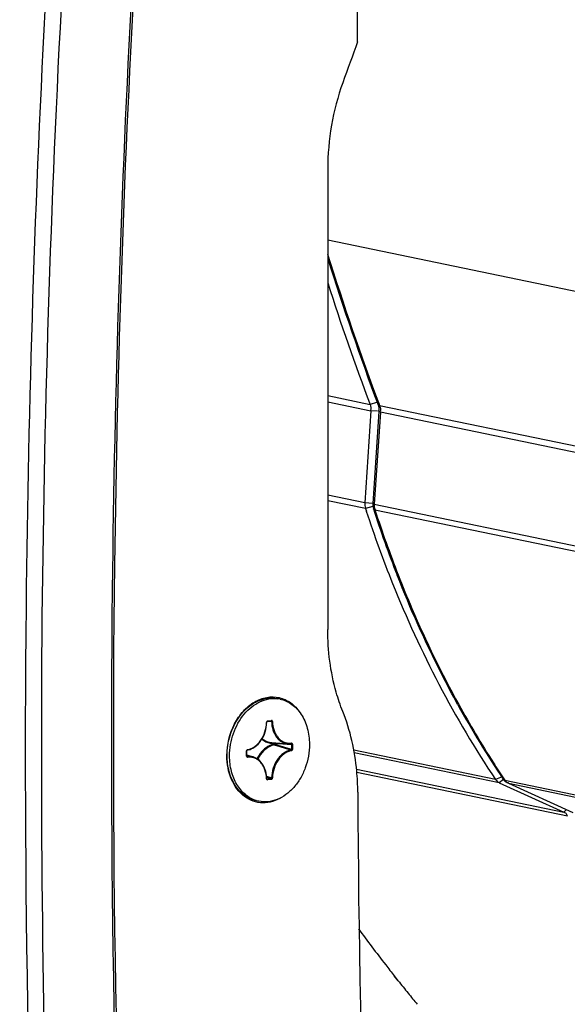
# Model space of a CAD drawing. Header units: millimetres. Extents: x 0 to 420, y -341 to 792.
# Tile 83 of 256: x 167.49 to 174.64, y 62.38 to 75.22. Entities that reach past the tile are written whole.
import ezdxf

# ---------------------------------------------------------------- set-up
doc = ezdxf.new("R2010")
doc.units = ezdxf.units.MM
doc.header["$LTSCALE"] = 23.1
doc.layers.get('0').update_dxf_attribs({"linetype": 'CONTINUOUS'})
doc.layers.add('AXES', color=7, linetype='CONTINUOUS')

msp = doc.modelspace()

# ---------------------------------------------------------------- linework, layer by layer
at = {"color": 7, "linetype": 'Continuous'}
for p, q in [((171.9036, 74.9296), (171.9036, 89.196)), ((171.5129, 73.2707), (171.5129, 67.2668)), ((175.1557, 71.5896), (171.5129, 72.3435)), ((171.5129, 70.3163), (172.0654, 70.202)), ((171.5129, 70.2361), (172.0767, 70.1194)), ((172.0767, 70.1194), (171.9959, 68.9199)), ((172.1486, 70.2255), (172.0654, 70.202)), ((172.1628, 70.1128), (172.0767, 70.1194)), ((172.1811, 70.1102), (172.1003, 68.9102)), ((172.1828, 70.2034), (172.1898, 70.1849)), ((172.1829, 70.2035), (172.1898, 70.1849)), ((176.5061, 69.2918), (172.1898, 70.1849)), ((172.2011, 70.1023), (172.1202, 68.9023)), ((176.5174, 69.209), (172.2011, 70.1023)), ((171.9959, 68.9199), (171.5129, 69.0199)), ((172.0047, 68.8445), (171.5129, 68.9463)), ((172.1004, 68.9119), (171.9959, 68.9199)), ((172.1017, 68.8686), (172.0047, 68.8445)), ((172.0047, 68.8445), (172.0173, 68.8085)), ((172.0047, 68.8445), (172.0166, 68.8081)), ((172.1202, 68.9023), (176.4365, 68.0092)), ((172.129, 68.8269), (176.4454, 67.9336)), ((170.7235, 66.0664), (170.7748, 66.0739)), ((170.7278, 66.0737), (170.779, 66.0811)), ((170.7805, 66.0667), (170.7406, 66.0689)), ((170.7805, 66.0667), (170.7406, 66.0689)), ((170.7748, 66.0739), (170.7751, 66.0739)), ((170.7751, 66.0739), (170.7767, 66.0736)), ((170.7858, 65.7914), (170.998, 65.7763)), ((170.7991, 65.7835), (170.7991, 65.7701)), ((170.8106, 65.7834), (170.8106, 65.77)), ((171.0352, 65.7771), (171.0355, 65.7771)), ((171.0409, 65.7697), (171.0409, 65.7037)), ((171.0524, 65.7696), (171.0524, 65.7036)), ((170.4544, 65.6165), (170.4544, 65.6825)), ((170.4575, 65.6177), (170.4575, 65.6836)), ((170.4575, 65.6336), (170.5494, 65.6014)), ((170.4622, 65.6111), (170.4588, 65.6124)), ((173.7037, 65.3089), (171.8544, 65.6917)), ((173.7509, 65.2677), (171.8598, 65.6591)), ((171.8891, 65.4456), (174.5915, 64.8863)), ((171.8925, 65.4081), (174.6426, 64.839)), ((170.715, 65.3167), (170.716, 65.3129)), ((170.7805, 65.3309), (170.7162, 65.3498)), ((170.7805, 65.3309), (170.7162, 65.3498)), ((170.774, 65.3218), (170.7168, 65.3388)), ((170.774, 65.3218), (170.7168, 65.3388)), ((170.7228, 65.3143), (170.7191, 65.3158)), ((170.7228, 65.3143), (170.7204, 65.3145)), ((170.774, 65.3218), (170.7228, 65.3143)), ((170.779, 65.3124), (170.7278, 65.305)), ((173.7883, 65.3473), (173.7037, 65.309)), ((173.8048, 65.3127), (173.7509, 65.2677)), ((173.7509, 65.2677), (174.5915, 64.8863)), ((173.8111, 65.3199), (173.8224, 65.3031)), ((173.8114, 65.3202), (173.8224, 65.3031)), ((173.8224, 65.3031), (178.1387, 64.4099)), ((173.8697, 65.2618), (173.8621, 65.2643)), ((173.8697, 65.2618), (178.186, 64.3685)), ((173.8697, 65.2618), (174.7105, 64.8802)), ((174.6287, 64.9174), (174.5915, 64.8863)), ((172.4318, 62.6868), (172.3818, 62.75)), ((172.4318, 62.6868), (172.3835, 62.7521))]:
    msp.add_line(p, q, dxfattribs=at)
for points in [[(170.7178, 66.0565), (170.7178, 66.0567), (170.718, 66.0584), (170.7184, 66.0601), (170.7189, 66.0616), (170.7196, 66.063), (170.7204, 66.0642), (170.7213, 66.0651), (170.7221, 66.0658), (170.7229, 66.0662), (170.7235, 66.0664), (170.7235, 66.0664)], [(170.4575, 65.6836), (170.4575, 65.6838), (170.4576, 65.6855), (170.4579, 65.6872), (170.4585, 65.6888), (170.4592, 65.6902), (170.46, 65.6914), (170.4608, 65.6924), (170.4617, 65.6931), (170.4624, 65.6935), (170.463, 65.6937), (170.4631, 65.6937)], [(170.46, 65.6113), (170.4598, 65.6114), (170.4594, 65.6118), (170.4589, 65.6123), (170.4583, 65.6133), (170.4579, 65.6145), (170.4576, 65.616), (170.4575, 65.6177)], [(170.7204, 65.3146), (170.7202, 65.3147), (170.7198, 65.315), (170.7193, 65.3155), (170.7187, 65.3164), (170.7183, 65.3176), (170.718, 65.319), (170.7178, 65.3206)]]:
    msp.add_lwpolyline(points, dxfattribs=at)
for centre, radius, start, end in [((350.9152, 65.6696), 183.1386, 176.214919, 181.521911), ((218.1182, 57.7785), 49.2945, 159.63917, 160.29887), ((174.8595, 73.2671), 3.3466, 160.27942, 179.93952), ((206.0418, 82.8916), 36.1582, 197.26086, 200.54282), ((205.9849, 82.8924), 36.1196, 197.37034, 200.57551), ((205.7709, 82.8522), 36.0012, 197.90159, 200.57192), ((186.8421, 73.6347), 15.4938, 198.02482, 201.42716), ((186.8704, 73.6239), 15.5022, 198.02535, 201.35125), ((184.6346, 72.5897), 13.0478, 208.90653, 213.88651), ((184.7511, 72.6339), 13.1599, 208.82899, 212.67798), ((170.7373, 66.055), 0.0226, 165.2217, 175.47875), ((170.736, 66.0551), 0.0212, 175.51817, 178.81911), ((170.7743, 66.0773), 0.00345, 278.34536, 282.50422), ((170.7944, 65.9957), 0.2121, 261.2211, 261.46472), ((170.7951, 66.0005), 0.217, 261.47326, 263.87965), ((170.7962, 66.0105), 0.2271, 263.87669, 267.546), ((170.8703, 65.522), 0.2477, 105.35182, 110.00952), ((170.8635, 65.5359), 0.2429, 105.37085, 108.60875), ((170.7956, 65.9941), 0.2107, 267.51253, 270.95894), ((162.336, 35.9862), 30.9555, 73.68002, 74.12281), ((172.5728, 93.3425), 27.6154, 266.34133, 266.82005), ((162.3735, 35.9949), 30.9474, 73.73571, 74.1794), ((171.0123, 65.9807), 0.2049, 266.00065, 276.41641), ((171.0788, 65.6198), 0.8811, 179.72708, 179.99994), ((170.4768, 65.6824), 0.0223, 166.45126, 179.9205), ((184.3369, 72.3727), 12.6702, 212.69498, 213.82432), ((170.7352, 65.3197), 0.0205, 181.15164, 188.44112), ((343.6923, 65.8439), 171.7886, 180.233433, 183.960838), ((194.1028, 79.8723), 27.6581, 216.64857, 217.86892), ((193.843, 79.6713), 27.3297, 217.87059, 218.25449), ((193.6679, 79.5329), 27.1065, 218.42418, 218.86358), ((193.5564, 79.4431), 26.9633, 218.86362, 219.2612)]:
    msp.add_arc(centre, radius, start, end, dxfattribs=at)
for points, knots in [([(169.0057, 76.0394), (168.8567, 73.3991), (168.4928, 62.9403), (169.0389, 52.447), (169.9872, 44.6848)], [0, 0, 0, 0, 0.2527115, 1, 1, 1, 1]), ([(167.8363, 75.5882), (167.6916, 72.9178), (167.3477, 62.3413), (167.9263, 51.732), (168.9063, 43.8861)], [0, 0, 0, 0, 0.2527431, 1, 1, 1, 1]), ([(168.9566, 75.6189), (168.8155, 73.0123), (168.477, 62.6863), (169.0261, 52.3286), (169.9627, 44.6654)], [0, 0, 0, 0, 0.2526902, 1, 1, 1, 1]), ([(172.1898, 70.1849), (172.1851, 70.1859), (172.1769, 70.1885), (172.1707, 70.1951), (172.1694, 70.1985)], [0, 0, 0, 0, 0.5623164, 1, 1, 1, 1]), ([(172.2011, 70.1023), (172.1961, 70.1034), (172.1905, 70.1049), (172.181, 70.1081), (172.1811, 70.1102)], [0, 0, 0, 0, 0.7076628, 1, 1, 1, 1]), ([(172.1202, 68.9023), (172.1152, 68.9034), (172.1096, 68.9049), (172.1001, 68.9081), (172.1003, 68.9102)], [0, 0, 0, 0, 0.7076628, 1, 1, 1, 1]), ([(172.129, 68.8269), (172.1243, 68.8279), (172.1161, 68.8304), (172.1098, 68.837), (172.1087, 68.8405)], [0, 0, 0, 0, 0.5719527, 1, 1, 1, 1]), ([(172.0166, 68.8081), (172.1207, 68.4906), (172.5636, 67.2714), (173.1661, 66.1079), (173.7037, 65.3089)], [0, 0, 0, 0, 0.257569, 1, 1, 1, 1]), ([(173.2124, 66.2826), (173.138, 66.4171), (172.8459, 66.9675), (172.5908, 67.5375), (172.4192, 67.9745)], [0, 0, 0, 0, 0.2466088, 1, 1, 1, 1]), ([(172.4322, 67.9798), (172.4897, 67.8327), (172.7255, 67.2566), (172.998, 66.6953), (173.2222, 66.2883)], [0, 0, 0, 0, 0.2535661, 1, 1, 1, 1]), ([(171.7089, 66.1989), (171.6763, 66.2804), (171.5596, 66.6247), (171.5129, 66.9914), (171.5129, 67.2668)], [0, 0, 0, 0, 0.2417214, 1, 1, 1, 1]), ([(170.1976, 65.624), (170.1983, 65.7648), (170.2493, 65.9774), (170.4024, 66.2037), (170.5477, 66.3269), (170.7133, 66.3923), (170.8841, 66.3896), (171.0391, 66.3172), (171.1175, 66.2329), (171.15, 66.1849)], [0, 0, 0, 0, 0.2845657, 0.4210586, 0.5475476, 0.6636177, 0.7730645, 0.8829195, 1, 1, 1, 1]), ([(171.9051, 65.144), (171.9047, 65.2367), (171.8878, 65.5951), (171.8076, 65.9518), (171.7089, 66.1989)], [0, 0, 0, 0, 0.2583962, 1, 1, 1, 1]), ([(170.4631, 65.6937), (170.4801, 65.6968), (170.5142, 65.7072), (170.5791, 65.7439), (170.6487, 65.8169), (170.7028, 65.9293), (170.717, 66.0139), (170.7178, 66.0565)], [0, 0, 0, 0, 0.1088866, 0.2229267, 0.4675131, 0.7308937, 1, 1, 1, 1]), ([(170.467, 65.701), (170.4835, 65.7039), (170.5165, 65.7141), (170.5626, 65.7402), (170.605, 65.7765), (170.6552, 65.8377), (170.7001, 65.9311), (170.7139, 66.0138), (170.7148, 66.0555)], [0, 0, 0, 0, 0.1077414, 0.2210458, 0.3406151, 0.4662081, 0.7301339, 1, 1, 1, 1]), ([(170.7148, 66.0555), (170.7155, 66.0556), (170.7164, 66.0558), (170.7178, 66.0562), (170.7178, 66.0565)], [0, 0, 0, 0, 0.7019746, 1, 1, 1, 1]), ([(170.7278, 66.0737), (170.7269, 66.0735), (170.7233, 66.0726), (170.7203, 66.0699), (170.7187, 66.0676)], [0, 0, 0, 0, 0.2329252, 1, 1, 1, 1]), ([(170.7278, 66.0737), (170.7278, 66.072), (170.7273, 66.0689), (170.7248, 66.0666), (170.7235, 66.0664)], [0, 0, 0, 0, 0.5715049, 1, 1, 1, 1]), ([(170.779, 66.0811), (170.779, 66.0795), (170.7786, 66.0765), (170.7763, 66.0742), (170.775, 66.0739)], [0, 0, 0, 0, 0.5689745, 1, 1, 1, 1]), ([(170.7767, 66.0736), (170.7779, 66.0731), (170.7801, 66.071), (170.7806, 66.0681), (170.7805, 66.0667)], [0, 0, 0, 0, 0.4671533, 1, 1, 1, 1]), ([(170.792, 66.0668), (170.7919, 66.0707), (170.7902, 66.0767), (170.7841, 66.081), (170.7807, 66.0814), (170.779, 66.0811)], [0, 0, 0, 0, 0.5378087, 0.7725642, 1, 1, 1, 1]), ([(170.792, 66.0668), (170.7901, 66.0665), (170.7862, 66.0662), (170.7824, 66.0663), (170.7805, 66.0667)], [0, 0, 0, 0, 0.5088315, 1, 1, 1, 1]), ([(170.7805, 66.0667), (170.7813, 66.0295), (170.792, 65.9578), (170.8309, 65.8776), (170.875, 65.8286), (170.9125, 65.8011), (170.9539, 65.7828), (170.9833, 65.7774), (170.998, 65.7763)], [0, 0, 0, 0, 0.2810527, 0.5397921, 0.6605232, 0.7762245, 0.8886238, 1, 1, 1, 1]), ([(170.792, 66.0668), (170.7928, 66.027), (170.8024, 65.968), (170.8337, 65.8982), (170.8645, 65.8543), (170.9019, 65.8196), (170.9449, 65.7955), (170.9917, 65.7829), (171.0239, 65.7826), (171.0397, 65.7844)], [0, 0, 0, 0, 0.2823306, 0.4148461, 0.5404614, 0.6597463, 0.7743321, 0.8867493, 1, 1, 1, 1]), ([(170.786, 65.7661), (170.766, 65.7593), (170.7263, 65.7404), (170.6537, 65.6838), (170.6118, 65.6247), (170.5902, 65.5816)], [0, 0, 0, 0, 0.2304139, 0.4745808, 1, 1, 1, 1]), ([(170.7856, 65.7547), (170.7465, 65.7405), (170.6713, 65.6898), (170.6203, 65.6164), (170.5998, 65.575)], [0, 0, 0, 0, 0.4739173, 1, 1, 1, 1]), ([(170.6533, 65.8358), (170.669, 65.8228), (170.7033, 65.8009), (170.7424, 65.7891), (170.762, 65.786)], [0, 0, 0, 0, 0.5064426, 1, 1, 1, 1]), ([(170.6588, 65.8449), (170.6766, 65.8295), (170.7167, 65.8041), (170.7629, 65.793), (170.7858, 65.7914)], [0, 0, 0, 0, 0.5066181, 1, 1, 1, 1]), ([(170.7991, 65.7835), (170.7992, 65.7842), (170.7996, 65.7867), (170.8009, 65.7893), (170.8024, 65.7902)], [0, 0, 0, 0, 0.2844905, 1, 1, 1, 1]), ([(170.7991, 65.7835), (170.801, 65.7838), (170.8049, 65.7839), (170.8087, 65.7837), (170.8106, 65.7834)], [0, 0, 0, 0, 0.5081954, 1, 1, 1, 1]), ([(170.7991, 65.7701), (170.801, 65.7703), (170.8049, 65.7705), (170.8087, 65.7703), (170.8106, 65.77)], [0, 0, 0, 0, 0.5081954, 1, 1, 1, 1]), ([(170.7991, 65.7701), (170.7992, 65.769), (170.7999, 65.7655), (170.8022, 65.7617), (170.8047, 65.7608)], [0, 0, 0, 0, 0.2815872, 1, 1, 1, 1]), ([(170.8106, 65.77), (170.8105, 65.7689), (170.8099, 65.7653), (170.8073, 65.7616), (170.8047, 65.7608)], [0, 0, 0, 0, 0.2759033, 1, 1, 1, 1]), ([(170.8077, 65.7899), (170.8081, 65.7895), (170.8098, 65.7878), (170.8104, 65.7853), (170.8106, 65.7834)], [0, 0, 0, 0, 0.2263304, 1, 1, 1, 1]), ([(171.0397, 65.7844), (171.0397, 65.7827), (171.0392, 65.7795), (171.0365, 65.7772), (171.0352, 65.7771)], [0, 0, 0, 0, 0.5709433, 1, 1, 1, 1]), ([(171.0355, 65.7771), (171.037, 65.777), (171.0404, 65.7751), (171.041, 65.7714), (171.0409, 65.7697)], [0, 0, 0, 0, 0.4650399, 1, 1, 1, 1]), ([(171.0524, 65.7696), (171.0524, 65.7735), (171.0508, 65.7795), (171.0448, 65.7841), (171.0414, 65.7846), (171.0397, 65.7844)], [0, 0, 0, 0, 0.5389111, 0.7738704, 1, 1, 1, 1]), ([(171.0524, 65.7696), (171.0504, 65.7693), (171.0466, 65.7691), (171.0428, 65.7693), (171.0409, 65.7697)], [0, 0, 0, 0, 0.5081954, 1, 1, 1, 1]), ([(170.9192, 65.0823), (170.8804, 65.0579), (170.7987, 65.0195), (170.6669, 64.9999), (170.5381, 65.0222), (170.379, 65.108), (170.232, 65.3139), (170.1976, 65.5146), (170.1976, 65.6198)], [0, 0, 0, 0, 0.1230343, 0.2392994, 0.3526833, 0.468024, 0.7173291, 1, 1, 1, 1]), ([(170.4544, 65.6825), (170.4552, 65.6826), (170.4561, 65.6827), (170.4575, 65.6832), (170.4575, 65.6836)], [0, 0, 0, 0, 0.6943656, 1, 1, 1, 1]), ([(170.4544, 65.6165), (170.4552, 65.6166), (170.4561, 65.6168), (170.4575, 65.6173), (170.4575, 65.6177)], [0, 0, 0, 0, 0.6943576, 1, 1, 1, 1]), ([(170.4544, 65.6165), (170.4544, 65.6159), (170.4545, 65.6134), (170.4551, 65.6109), (170.4558, 65.6092)], [0, 0, 0, 0, 0.2583245, 1, 1, 1, 1]), ([(170.467, 65.701), (170.4662, 65.7008), (170.4626, 65.6997), (170.4597, 65.697), (170.4581, 65.6946)], [0, 0, 0, 0, 0.2327242, 1, 1, 1, 1]), ([(170.5494, 65.6014), (170.5356, 65.6062), (170.5066, 65.6128), (170.4769, 65.6127), (170.4622, 65.6111)], [0, 0, 0, 0, 0.4977477, 1, 1, 1, 1]), ([(170.467, 65.6017), (170.4671, 65.6027), (170.4667, 65.6063), (170.4647, 65.6102), (170.4622, 65.6111)], [0, 0, 0, 0, 0.2887106, 1, 1, 1, 1]), ([(170.467, 65.701), (170.4671, 65.6993), (170.4667, 65.6963), (170.4643, 65.694), (170.4631, 65.6937)], [0, 0, 0, 0, 0.5719604, 1, 1, 1, 1]), ([(171.0346, 65.6945), (171.0178, 65.6915), (170.9839, 65.681), (170.9365, 65.6542), (170.8931, 65.617), (170.8416, 65.5543), (170.7956, 65.4585), (170.7814, 65.3737), (170.7805, 65.3309)], [0, 0, 0, 0, 0.1077401, 0.2210444, 0.3406138, 0.4662065, 0.7301315, 1, 1, 1, 1]), ([(171.0397, 65.6851), (171.0233, 65.6822), (170.9903, 65.672), (170.9441, 65.6459), (170.9018, 65.6096), (170.8516, 65.5484), (170.8067, 65.455), (170.7929, 65.3723), (170.792, 65.3306)], [0, 0, 0, 0, 0.1077347, 0.221041, 0.3406105, 0.4662041, 0.7301304, 1, 1, 1, 1]), ([(171.0409, 65.7037), (171.041, 65.7016), (171.0401, 65.6974), (171.0364, 65.6947), (171.0346, 65.6945)], [0, 0, 0, 0, 0.5309481, 1, 1, 1, 1]), ([(171.0397, 65.6851), (171.0397, 65.6862), (171.0392, 65.6897), (171.0371, 65.6936), (171.0346, 65.6945)], [0, 0, 0, 0, 0.2856666, 1, 1, 1, 1]), ([(171.0397, 65.6851), (171.0433, 65.6858), (171.0502, 65.6913), (171.0524, 65.6994), (171.0524, 65.7036)], [0, 0, 0, 0, 0.463159, 1, 1, 1, 1]), ([(171.0524, 65.7036), (171.0504, 65.7034), (171.0466, 65.7032), (171.0428, 65.7034), (171.0409, 65.7037)], [0, 0, 0, 0, 0.5081954, 1, 1, 1, 1]), ([(170.4558, 65.6092), (170.4568, 65.6069), (170.4597, 65.6027), (170.4648, 65.6014), (170.467, 65.6017)], [0, 0, 0, 0, 0.5244343, 1, 1, 1, 1]), ([(170.7148, 65.3193), (170.714, 65.3591), (170.7043, 65.4181), (170.6731, 65.4879), (170.6423, 65.5318), (170.6048, 65.5665), (170.5619, 65.5906), (170.5151, 65.6032), (170.4829, 65.6035), (170.467, 65.6017)], [0, 0, 0, 0, 0.2823316, 0.4148469, 0.540462, 0.6597468, 0.7743325, 0.8867498, 1, 1, 1, 1]), ([(170.7178, 65.3206), (170.7172, 65.3525), (170.709, 65.4145), (170.6749, 65.4985), (170.6214, 65.5646), (170.5739, 65.5928), (170.5494, 65.6014)], [0, 0, 0, 0, 0.2760732, 0.5351177, 0.7749378, 1, 1, 1, 1]), ([(170.7148, 65.3193), (170.7155, 65.3194), (170.7165, 65.3196), (170.7178, 65.3203), (170.7178, 65.3206)], [0, 0, 0, 0, 0.6879338, 1, 1, 1, 1]), ([(170.716, 65.3129), (170.7169, 65.3105), (170.7199, 65.3059), (170.7254, 65.3046), (170.7278, 65.305)], [0, 0, 0, 0, 0.5259949, 1, 1, 1, 1]), ([(170.7278, 65.305), (170.7278, 65.306), (170.7274, 65.3095), (170.7252, 65.3135), (170.7228, 65.3143)], [0, 0, 0, 0, 0.2871309, 1, 1, 1, 1]), ([(170.7805, 65.3309), (170.7806, 65.3287), (170.7796, 65.3246), (170.7759, 65.322), (170.774, 65.3218)], [0, 0, 0, 0, 0.5321036, 1, 1, 1, 1]), ([(170.779, 65.3124), (170.779, 65.3135), (170.7786, 65.317), (170.7765, 65.321), (170.774, 65.3218)], [0, 0, 0, 0, 0.2871309, 1, 1, 1, 1]), ([(170.779, 65.3124), (170.7826, 65.313), (170.7896, 65.3183), (170.7919, 65.3263), (170.792, 65.3306)], [0, 0, 0, 0, 0.4615501, 1, 1, 1, 1]), ([(170.792, 65.3306), (170.7901, 65.3303), (170.7862, 65.3303), (170.7824, 65.3305), (170.7805, 65.3309)], [0, 0, 0, 0, 0.5076072, 1, 1, 1, 1]), ([(173.81, 65.308), (173.8086, 65.309), (173.8061, 65.311), (173.8039, 65.3135), (173.803, 65.3149)], [0, 0, 0, 0, 0.5070979, 1, 1, 1, 1]), ([(173.8224, 65.3031), (173.8201, 65.3035), (173.8158, 65.3048), (173.8118, 65.3068), (173.81, 65.308)], [0, 0, 0, 0, 0.5188709, 1, 1, 1, 1]), ([(174.5915, 64.8863), (174.6062, 64.8796), (174.6286, 64.8665), (174.6345, 64.8433), (174.6353, 64.8366)], [0, 0, 0, 0, 0.7063822, 1, 1, 1, 1])]:
    msp.add_open_spline(points, degree=3, knots=knots, dxfattribs=at)
for points in [[(172.0654, 70.202), (172.0746, 70.1775), (172.0814, 70.1474), (172.0705, 70.1235)], [(172.1694, 70.1985), (172.1792, 70.1725), (172.1855, 70.1409), (172.1748, 70.1152)], [(172.1898, 70.1849), (172.199, 70.1604), (172.2057, 70.1303), (172.1948, 70.1064)], [(171.9959, 68.9199), (171.9943, 68.8966), (171.9927, 68.8678), (172.0089, 68.851)], [(172.1003, 68.9102), (172.0988, 68.8881), (172.0985, 68.8616), (172.1131, 68.8449)], [(172.1202, 68.9023), (172.1186, 68.879), (172.117, 68.8502), (172.1332, 68.8333)], [(170.7187, 66.0676), (170.7172, 66.0656), (170.7162, 66.0632), (170.7155, 66.0607)], [(170.4581, 65.6946), (170.4567, 65.6925), (170.4556, 65.6901), (170.455, 65.6877)], [(170.4622, 65.6111), (170.4615, 65.611), (170.4607, 65.6111), (170.46, 65.6113)], [(173.7037, 65.3089), (173.7144, 65.293), (173.7319, 65.2726), (173.7509, 65.2756)], [(173.803, 65.3149), (173.8164, 65.2949), (173.8379, 65.2715), (173.8619, 65.273)], [(173.8224, 65.3031), (173.8331, 65.2871), (173.8506, 65.2667), (173.8696, 65.2697)]]:
    msp.add_open_spline(points, degree=3, dxfattribs=at)
at = {"layer": 'AXES', "color": 7, "linetype": 'Continuous'}
for p, q in [((170.8583, 66.3643), (170.8594, 66.3642)), ((170.8583, 66.3642), (170.8594, 66.3642)), ((170.8912, 66.3589), (170.8584, 66.3657)), ((170.6156, 65.0272), (170.5828, 65.0339))]:
    msp.add_line(p, q, dxfattribs=at)
for centre, radius, start, end in [((170.8126, 65.9793), 0.3877, 78.30885, 83.07587), ((170.6944, 65.4077), 0.3886, 252.71458, 253.36476), ((170.6942, 65.407), 0.3879, 253.36471, 258.30456)]:
    msp.add_arc(centre, radius, start, end, dxfattribs=at)
for points, knots in [([(170.1997, 65.6239), (170.1997, 65.7123), (170.2265, 65.888), (170.3205, 66.0864), (170.4272, 66.2156), (170.5173, 66.2915), (170.6157, 66.3449), (170.6859, 66.3644), (170.7206, 66.3695)], [0, 0, 0, 0, 0.2700752, 0.534574, 0.6602707, 0.779704, 0.8926671, 1, 1, 1, 1]), ([(170.2325, 65.6171), (170.2325, 65.7168), (170.2662, 65.914), (170.3842, 66.1305), (170.5159, 66.2606), (170.6248, 66.329), (170.7409, 66.3663), (170.8203, 66.3688), (170.8583, 66.3643)], [0, 0, 0, 0, 0.2754597, 0.5420049, 0.6666625, 0.7838355, 0.8942024, 1, 1, 1, 1]), ([(170.7206, 66.3695), (170.7436, 66.3729), (170.7899, 66.3757), (170.836, 66.3704), (170.8584, 66.3657)], [0, 0, 0, 0, 0.5032757, 1, 1, 1, 1]), ([(170.8912, 66.3589), (170.9185, 66.3533), (170.9726, 66.3358), (171.0473, 66.2924), (171.1138, 66.2331), (171.1706, 66.1597), (171.2163, 66.0741), (171.2614, 65.9449), (171.2743, 65.8397), (171.2743, 65.769)], [0, 0, 0, 0, 0.1102364, 0.222607, 0.3389141, 0.4603966, 0.5876346, 0.72057, 1, 1, 1, 1]), ([(171.2743, 65.769), (171.2743, 65.6657), (171.2465, 65.5099), (171.1604, 65.3251), (171.0747, 65.2054), (170.9721, 65.1106), (170.8572, 65.0459), (170.7358, 65.0151), (170.6542, 65.0192), (170.6156, 65.0272)], [0, 0, 0, 0, 0.2767179, 0.413273, 0.5445143, 0.6685586, 0.7848207, 0.8943742, 1, 1, 1, 1]), ([(170.5828, 65.0339), (170.5555, 65.0396), (170.5014, 65.0571), (170.4268, 65.1005), (170.3602, 65.1597), (170.3034, 65.2332), (170.2578, 65.3188), (170.2126, 65.448), (170.1997, 65.5532), (170.1997, 65.6239)], [0, 0, 0, 0, 0.1102358, 0.2226064, 0.3389137, 0.4603962, 0.587634, 0.7205697, 1, 1, 1, 1]), ([(170.579, 65.0366), (170.5537, 65.0445), (170.504, 65.0658), (170.4121, 65.1288), (170.3169, 65.2448), (170.2475, 65.4204), (170.2325, 65.5503), (170.2325, 65.6171)], [0, 0, 0, 0, 0.1102549, 0.2232354, 0.4617169, 0.72163, 1, 1, 1, 1])]:
    msp.add_open_spline(points, degree=3, knots=knots, dxfattribs=at)

doc.saveas('drawing.dxf')
